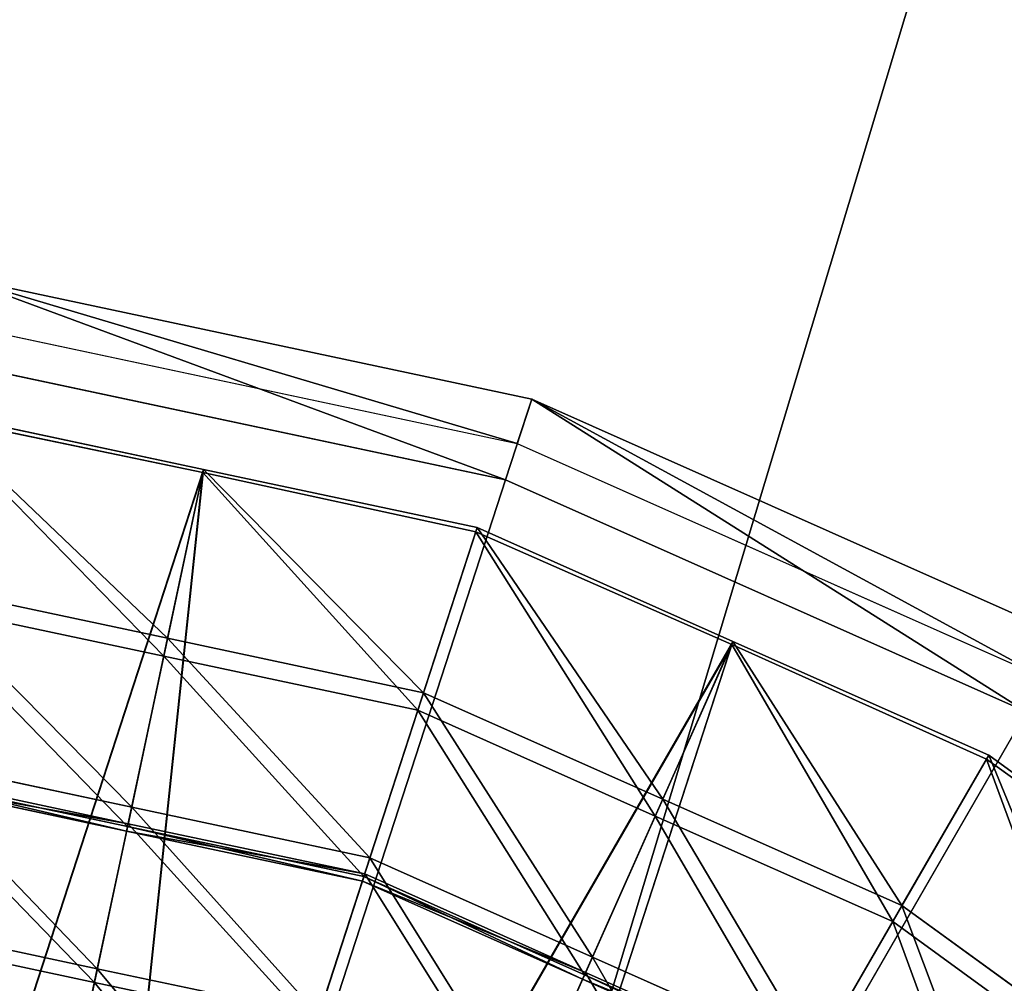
# Model space of a CAD drawing. Extents: x 0 to 31, y 0 to 21.2.
# Tile 140 of 256: x 5.7 to 6.4, y 8.2 to 8.8. Entities that reach past the tile are written whole.
import ezdxf

# ---------------------------------------------------------------- set-up
doc = ezdxf.new("R2010")
doc.units = 0
doc.header["$MEASUREMENT"] = 0
doc.layers.get('0').update_dxf_attribs({"color": 13, "linetype": 'CONTINUOUS'})
for name, color, linetype in [('CAST_IRON', 250, 'CONTINUOUS'), ('GALVANIZED_METAL', 252, 'CONTINUOUS'), ('STAINLESS_STEEL', 252, 'CONTINUOUS')]:
    doc.layers.add(name, color=color, linetype=linetype)

# ---------------------------------------------------------------- blocks, each defined once
blk = doc.blocks.new('NGM5058UC_TRADECAD_DXF')
at = {"layer": 'CAST_IRON', "color": 0}
for p, q in [((-9.4522, -2.05295, 0.87355), (-9.8318, -1.97225, 0.87355)), ((-9.4522, -2.05295, 0.87355), (-9.8318, -1.97225, 0.87355)), ((-9.835, -2.00285, 0.87355), (-9.4617, -2.08215, 0.87355)), ((-9.8376, -2.02795, 1.00825), (-9.4695, -2.10615, 1.00825)), ((-9.8376, -2.02795, 1.00825), (-9.4695, -2.10615, 1.00825)), ((-9.4522, -2.05295, 0.87355), (-9.4695, -2.10615, 1.00825)), ((-9.4522, -2.05295, 0.87355), (-9.4695, -2.10615, 1.00825)), ((-9.4617, -2.08215, 0.87355), (-9.4522, -2.05295, 0.87355)), ((-9.4617, -2.08215, 0.87355), (-9.4522, -2.05295, 0.87355)), ((-9.0977, -2.21075, 0.87355), (-9.4522, -2.05295, 0.87355)), ((-9.0977, -2.21075, 0.87355), (-9.4522, -2.05295, 0.87355)), ((-9.4617, -2.08215, 0.87355), (-9.1131, -2.23735, 0.87355)), ((-9.4695, -2.10615, 1.00825), (-10.0258, -3.81825, 1.00825)), ((-9.4695, -2.10615, 1.00825), (-10.0258, -3.81825, 1.00825)), ((-9.4695, -2.10615, 1.00825), (-9.1257, -2.25925, 1.00825)), ((-9.4695, -2.10615, 1.00825), (-9.1257, -2.25925, 1.00825)), ((-9.1257, -2.25925, 1.00825), (-10.0258, -3.81825, 1.00825)), ((-9.1257, -2.25925, 1.00825), (-10.0258, -3.81825, 1.00825))]:
    blk.add_line(p, q, dxfattribs=at)
at = {"layer": 'STAINLESS_STEEL', "color": 0}
for p, q in [((-9.8497, -2.06385, -0.34375), (-9.6692, -2.10135, -0.34365)), ((-9.8497, -2.06385, -0.34375), (-9.6692, -2.10135, -0.34365)), ((-9.6688, -2.09935, -0.35065), (-9.8494, -2.06095, -0.35065)), ((-9.6688, -2.09935, -0.35065), (-9.8494, -2.06095, -0.35065)), ((-9.9418, -2.93955, -0.35855), (-9.6688, -2.09935, -0.35065)), ((-9.9418, -2.93955, -0.35855), (-9.6688, -2.09935, -0.35065)), ((-9.6692, -2.10135, -0.34365), (-9.9418, -2.93985, -0.35155)), ((-9.6692, -2.10135, -0.34365), (-9.9418, -2.93985, -0.35155)), ((-9.7612, -2.97825, -0.35155), (-9.6692, -2.10135, -0.34365)), ((-9.7612, -2.97825, -0.35155), (-9.6692, -2.10135, -0.34365)), ((-9.6688, -2.09935, -0.35065), (-9.7611, -2.97795, -0.35855)), ((-9.6688, -2.09935, -0.35065), (-9.7611, -2.97795, -0.35855)), ((-9.695, -2.22265, -0.29805), (-9.6692, -2.10135, -0.34365)), ((-9.695, -2.22265, -0.29805), (-9.6692, -2.10135, -0.34365)), ((-9.6925, -2.21075, -0.29345), (-9.6688, -2.09935, -0.35065)), ((-9.6925, -2.21075, -0.29345), (-9.6688, -2.09935, -0.35065)), ((-9.6692, -2.10135, -0.34365), (-9.489, -2.14055, -0.34375)), ((-9.6692, -2.10135, -0.34365), (-9.489, -2.14055, -0.34375)), ((-9.4881, -2.13775, -0.35065), (-9.6688, -2.09935, -0.35065)), ((-9.4881, -2.13775, -0.35065), (-9.6688, -2.09935, -0.35065)), ((-9.7612, -2.97825, -0.35155), (-9.489, -2.14055, -0.34375)), ((-9.7612, -2.97825, -0.35155), (-9.489, -2.14055, -0.34375)), ((-9.4881, -2.13775, -0.35065), (-9.7611, -2.97795, -0.35855)), ((-9.4881, -2.13775, -0.35065), (-9.7611, -2.97795, -0.35855)), ((-9.5273, -2.25825, -0.29805), (-9.489, -2.14055, -0.34375)), ((-9.5273, -2.25825, -0.29805), (-9.489, -2.14055, -0.34375)), ((-9.5235, -2.24665, -0.29345), (-9.4881, -2.13775, -0.35065)), ((-9.5235, -2.24665, -0.29345), (-9.4881, -2.13775, -0.35065)), ((-9.489, -2.14055, -0.34375), (-9.3202, -2.21475, -0.34365)), ((-9.489, -2.14055, -0.34375), (-9.3202, -2.21475, -0.34365)), ((-9.3194, -2.21285, -0.35065), (-9.4881, -2.13775, -0.35065)), ((-9.3194, -2.21285, -0.35065), (-9.4881, -2.13775, -0.35065)), ((-9.6925, -2.21075, -0.29345), (-9.8614, -2.17485, -0.29345)), ((-9.6925, -2.21075, -0.29345), (-9.8614, -2.17485, -0.29345)), ((-9.695, -2.22265, -0.29805), (-9.8627, -2.18695, -0.29805)), ((-9.695, -2.22265, -0.29805), (-9.8627, -2.18695, -0.29805)), ((-9.3202, -2.21475, -0.34365), (-9.7612, -2.97825, -0.35155)), ((-9.3202, -2.21475, -0.34365), (-9.7612, -2.97825, -0.35155)), ((-9.7611, -2.97795, -0.35855), (-9.3194, -2.21285, -0.35065)), ((-9.7611, -2.97795, -0.35855), (-9.3194, -2.21285, -0.35065)), ((-9.7161, -2.32225, -0.23615), (-9.6925, -2.21075, -0.29345)), ((-9.7161, -2.32225, -0.23615), (-9.6925, -2.21075, -0.29345)), ((-9.5235, -2.24665, -0.29345), (-9.6925, -2.21075, -0.29345)), ((-9.5235, -2.24665, -0.29345), (-9.6925, -2.21075, -0.29345)), ((-9.5925, -3.05335, -0.35155), (-9.3202, -2.21475, -0.34365)), ((-9.5925, -3.05335, -0.35155), (-9.3202, -2.21475, -0.34365)), ((-9.3194, -2.21285, -0.35065), (-9.5924, -3.05305, -0.35855)), ((-9.3194, -2.21285, -0.35065), (-9.5924, -3.05305, -0.35855)), ((-9.3707, -2.32805, -0.29805), (-9.3202, -2.21475, -0.34365)), ((-9.3707, -2.32805, -0.29805), (-9.3202, -2.21475, -0.34365)), ((-9.3657, -2.31695, -0.29345), (-9.3194, -2.21285, -0.35065)), ((-9.3657, -2.31695, -0.29345), (-9.3194, -2.21285, -0.35065)), ((-9.3202, -2.21475, -0.34365), (-9.1521, -2.29055, -0.34375)), ((-9.3202, -2.21475, -0.34365), (-9.1521, -2.29055, -0.34375)), ((-9.1506, -2.28795, -0.35065), (-9.3194, -2.21285, -0.35065)), ((-9.1506, -2.28795, -0.35065), (-9.3194, -2.21285, -0.35065)), ((-9.7188, -2.33495, -0.24035), (-9.695, -2.22265, -0.29805)), ((-9.7188, -2.33495, -0.24035), (-9.695, -2.22265, -0.29805)), ((-9.5273, -2.25825, -0.29805), (-9.695, -2.22265, -0.29805)), ((-9.5273, -2.25825, -0.29805), (-9.695, -2.22265, -0.29805)), ((-9.5589, -2.35565, -0.23615), (-9.5235, -2.24665, -0.29345)), ((-9.5589, -2.35565, -0.23615), (-9.5235, -2.24665, -0.29345)), ((-9.3657, -2.31695, -0.29345), (-9.5235, -2.24665, -0.29345)), ((-9.3657, -2.31695, -0.29345), (-9.5235, -2.24665, -0.29345)), ((-9.5629, -2.36795, -0.24035), (-9.5273, -2.25825, -0.29805)), ((-9.5629, -2.36795, -0.24035), (-9.5273, -2.25825, -0.29805)), ((-9.3707, -2.32805, -0.29805), (-9.5273, -2.25825, -0.29805)), ((-9.3707, -2.32805, -0.29805), (-9.5273, -2.25825, -0.29805)), ((-9.7161, -2.32225, -0.22525), (-9.8734, -2.28875, -0.22525)), ((-9.8734, -2.28875, -0.23615), (-9.7161, -2.32225, -0.23615)), ((-9.7161, -2.32225, -0.21425), (-9.8734, -2.28875, -0.21425)), ((-9.7161, -2.32225, -0.22525), (-9.8734, -2.28875, -0.22525)), ((-9.7161, -2.32225, -0.21425), (-9.8734, -2.28875, -0.21425)), ((-9.8734, -2.28875, -0.23615), (-9.7161, -2.32225, -0.23615)), ((-9.5925, -3.05335, -0.35155), (-9.1521, -2.29055, -0.34375)), ((-9.5925, -3.05335, -0.35155), (-9.1521, -2.29055, -0.34375)), ((-9.1506, -2.28795, -0.35065), (-9.5924, -3.05305, -0.35855)), ((-9.1506, -2.28795, -0.35065), (-9.5924, -3.05305, -0.35855)), ((-9.214, -2.39765, -0.29805), (-9.1521, -2.29055, -0.34375)), ((-9.214, -2.39765, -0.29805), (-9.1521, -2.29055, -0.34375)), ((-9.2079, -2.38715, -0.29345), (-9.1506, -2.28795, -0.35065)), ((-9.2079, -2.38715, -0.29345), (-9.1506, -2.28795, -0.35065)), ((-9.1521, -2.29055, -0.34375), (-9.0024, -2.39815, -0.34365)), ((-9.1521, -2.29055, -0.34375), (-9.0024, -2.39815, -0.34365)), ((-9.0012, -2.39655, -0.35065), (-9.1506, -2.28795, -0.35065)), ((-9.0012, -2.39655, -0.35065), (-9.1506, -2.28795, -0.35065)), ((-9.7195, -2.33795, -0.22525), (-9.8751, -2.30485, -0.22525)), ((-9.7195, -2.33795, -0.22525), (-9.8751, -2.30485, -0.22525)), ((-9.8747, -2.30165, -0.24035), (-9.7188, -2.33495, -0.24035)), ((-9.8747, -2.30165, -0.24035), (-9.7188, -2.33495, -0.24035)), ((-9.7185, -2.33315, -0.21925), (-9.8745, -2.29985, -0.21935)), ((-9.7185, -2.33315, -0.21925), (-9.8745, -2.29985, -0.21935)), ((-9.4121, -2.42105, -0.23615), (-9.3657, -2.31695, -0.29345)), ((-9.4121, -2.42105, -0.23615), (-9.3657, -2.31695, -0.29345)), ((-9.2079, -2.38715, -0.29345), (-9.3657, -2.31695, -0.29345)), ((-9.2079, -2.38715, -0.29345), (-9.3657, -2.31695, -0.29345)), ((-9.7388, -2.42875, -0.18005), (-9.7161, -2.32225, -0.21425)), ((-9.7388, -2.42875, -0.18005), (-9.7161, -2.32225, -0.21425)), ((-9.5589, -2.35565, -0.22525), (-9.7161, -2.32225, -0.22525)), ((-9.7161, -2.32225, -0.22525), (-9.7161, -2.32225, -0.23615)), ((-9.7161, -2.32225, -0.23615), (-9.5589, -2.35565, -0.23615)), ((-9.7161, -2.32225, -0.22525), (-9.7161, -2.32225, -0.23615)), ((-9.5589, -2.35565, -0.21425), (-9.7161, -2.32225, -0.21425)), ((-9.7161, -2.32225, -0.21425), (-9.7161, -2.32225, -0.22525)), ((-9.5589, -2.35565, -0.22525), (-9.7161, -2.32225, -0.22525)), ((-9.7161, -2.32225, -0.21425), (-9.7161, -2.32225, -0.22525)), ((-9.5589, -2.35565, -0.21425), (-9.7161, -2.32225, -0.21425)), ((-9.7161, -2.32225, -0.23615), (-9.5589, -2.35565, -0.23615)), ((-9.4173, -2.43285, -0.24035), (-9.3707, -2.32805, -0.29805)), ((-9.4173, -2.43285, -0.24035), (-9.3707, -2.32805, -0.29805)), ((-9.214, -2.39765, -0.29805), (-9.3707, -2.32805, -0.29805)), ((-9.214, -2.39765, -0.29805), (-9.3707, -2.32805, -0.29805)), ((-9.7407, -2.43795, -0.18585), (-9.7185, -2.33315, -0.21925)), ((-9.7407, -2.43795, -0.18585), (-9.7185, -2.33315, -0.21925)), ((-9.7185, -2.33315, -0.21925), (-9.7195, -2.33795, -0.22525)), ((-9.7185, -2.33315, -0.21925), (-9.7195, -2.33795, -0.22525)), ((-9.7195, -2.33795, -0.22525), (-9.7188, -2.33495, -0.24035)), ((-9.7195, -2.33795, -0.22525), (-9.7188, -2.33495, -0.24035)), ((-9.5639, -2.37095, -0.22525), (-9.7195, -2.33795, -0.22525)), ((-9.5639, -2.37095, -0.22525), (-9.7195, -2.33795, -0.22525)), ((-9.7188, -2.33495, -0.24035), (-9.5629, -2.36795, -0.24035)), ((-9.7188, -2.33495, -0.24035), (-9.5629, -2.36795, -0.24035)), ((-9.5623, -2.36625, -0.21935), (-9.7185, -2.33315, -0.21925)), ((-9.5623, -2.36625, -0.21935), (-9.7185, -2.33315, -0.21925)), ((-9.5589, -2.35565, -0.21425), (-9.5927, -2.45975, -0.18005)), ((-9.5589, -2.35565, -0.21425), (-9.5927, -2.45975, -0.18005)), ((-9.5589, -2.35565, -0.23615), (-9.5589, -2.35565, -0.22525)), ((-9.5589, -2.35565, -0.22525), (-9.5589, -2.35565, -0.21425)), ((-9.4121, -2.42105, -0.22525), (-9.5589, -2.35565, -0.22525)), ((-9.5589, -2.35565, -0.23615), (-9.5589, -2.35565, -0.22525)), ((-9.5589, -2.35565, -0.23615), (-9.4121, -2.42105, -0.23615)), ((-9.4121, -2.42105, -0.21425), (-9.5589, -2.35565, -0.21425)), ((-9.5589, -2.35565, -0.22525), (-9.5589, -2.35565, -0.21425)), ((-9.4121, -2.42105, -0.22525), (-9.5589, -2.35565, -0.22525)), ((-9.4121, -2.42105, -0.21425), (-9.5589, -2.35565, -0.21425)), ((-9.5589, -2.35565, -0.23615), (-9.4121, -2.42105, -0.23615)), ((-9.5623, -2.36625, -0.21935), (-9.5956, -2.46865, -0.18585)), ((-9.5623, -2.36625, -0.21935), (-9.5956, -2.46865, -0.18585)), ((-9.5639, -2.37095, -0.22525), (-9.5623, -2.36625, -0.21935)), ((-9.5639, -2.37095, -0.22525), (-9.5623, -2.36625, -0.21935)), ((-9.5629, -2.36795, -0.24035), (-9.5639, -2.37095, -0.22525)), ((-9.5629, -2.36795, -0.24035), (-9.5639, -2.37095, -0.22525)), ((-9.4186, -2.43575, -0.22525), (-9.5639, -2.37095, -0.22525)), ((-9.4186, -2.43575, -0.22525), (-9.5639, -2.37095, -0.22525)), ((-9.5629, -2.36795, -0.24035), (-9.4173, -2.43285, -0.24035)), ((-9.5629, -2.36795, -0.24035), (-9.4173, -2.43285, -0.24035)), ((-9.4166, -2.43125, -0.21925), (-9.5623, -2.36625, -0.21935)), ((-9.4166, -2.43125, -0.21925), (-9.5623, -2.36625, -0.21935)), ((-9.2652, -2.48645, -0.23615), (-9.2079, -2.38715, -0.29345)), ((-9.2652, -2.48645, -0.23615), (-9.2079, -2.38715, -0.29345)), ((-9.0682, -2.48875, -0.29345), (-9.2079, -2.38715, -0.29345)), ((-9.0682, -2.48875, -0.29345), (-9.2079, -2.38715, -0.29345)), ((-9.7388, -2.42875, -0.18005), (-9.8848, -2.39765, -0.18005)), ((-9.7388, -2.42875, -0.18005), (-9.8848, -2.39765, -0.18005)), ((-9.2717, -2.49765, -0.24035), (-9.214, -2.39765, -0.29805)), ((-9.2717, -2.49765, -0.24035), (-9.214, -2.39765, -0.29805)), ((-9.0753, -2.49855, -0.29805), (-9.214, -2.39765, -0.29805)), ((-9.0753, -2.49855, -0.29805), (-9.214, -2.39765, -0.29805)), ((-9.7407, -2.43795, -0.18585), (-9.8858, -2.40695, -0.18585)), ((-9.7407, -2.43795, -0.18585), (-9.8858, -2.40695, -0.18585)), ((-9.4563, -2.52045, -0.18005), (-9.4121, -2.42105, -0.21425)), ((-9.4563, -2.52045, -0.18005), (-9.4121, -2.42105, -0.21425)), ((-9.2652, -2.48645, -0.22525), (-9.4121, -2.42105, -0.22525)), ((-9.4121, -2.42105, -0.22525), (-9.4121, -2.42105, -0.23615)), ((-9.4121, -2.42105, -0.23615), (-9.2652, -2.48645, -0.23615)), ((-9.4121, -2.42105, -0.22525), (-9.4121, -2.42105, -0.23615)), ((-9.2652, -2.48645, -0.21425), (-9.4121, -2.42105, -0.21425)), ((-9.4121, -2.42105, -0.21425), (-9.4121, -2.42105, -0.22525)), ((-9.2652, -2.48645, -0.22525), (-9.4121, -2.42105, -0.22525)), ((-9.4121, -2.42105, -0.21425), (-9.4121, -2.42105, -0.22525)), ((-9.2652, -2.48645, -0.21425), (-9.4121, -2.42105, -0.21425)), ((-9.4121, -2.42105, -0.23615), (-9.2652, -2.48645, -0.23615)), ((-9.7614, -2.53525, -0.14595), (-9.7388, -2.42875, -0.18005)), ((-9.7614, -2.53525, -0.14595), (-9.7388, -2.42875, -0.18005)), ((-9.5927, -2.45975, -0.18005), (-9.7388, -2.42875, -0.18005)), ((-9.5927, -2.45975, -0.18005), (-9.7388, -2.42875, -0.18005)), ((-9.4602, -2.52905, -0.18585), (-9.4166, -2.43125, -0.21925)), ((-9.4602, -2.52905, -0.18585), (-9.4166, -2.43125, -0.21925)), ((-9.4166, -2.43125, -0.21925), (-9.4186, -2.43575, -0.22525)), ((-9.4166, -2.43125, -0.21925), (-9.4186, -2.43575, -0.22525)), ((-9.4186, -2.43575, -0.22525), (-9.4173, -2.43285, -0.24035)), ((-9.4186, -2.43575, -0.22525), (-9.4173, -2.43285, -0.24035)), ((-9.2733, -2.50035, -0.22525), (-9.4186, -2.43575, -0.22525)), ((-9.2733, -2.50035, -0.22525), (-9.4186, -2.43575, -0.22525)), ((-9.4173, -2.43285, -0.24035), (-9.2717, -2.49765, -0.24035)), ((-9.4173, -2.43285, -0.24035), (-9.2717, -2.49765, -0.24035)), ((-9.2708, -2.49605, -0.21935), (-9.4166, -2.43125, -0.21925)), ((-9.2708, -2.49605, -0.21935), (-9.4166, -2.43125, -0.21925)), ((-9.7639, -2.54685, -0.15065), (-9.7407, -2.43795, -0.18585)), ((-9.7639, -2.54685, -0.15065), (-9.7407, -2.43795, -0.18585)), ((-9.5956, -2.46865, -0.18585), (-9.7407, -2.43795, -0.18585)), ((-9.5956, -2.46865, -0.18585), (-9.7407, -2.43795, -0.18585))]:
    blk.add_line(p, q, dxfattribs=at)
at = {"layer": 'CAST_IRON', "color": 0}
mesh = blk.add_polyface(dxfattribs=at)
corners = [(-7.8431, 2.72605, -0.18725), (-10.1558, -4.95555, -0.18725), (-10.1558, 2.72605, -0.18725), (-7.8431, -4.98465, -0.18725)]
mesh.append_faces([[corners[k] for k in face] for face in [(0, 1, 2), (1, 0, 3)]], dxfattribs={"vtx0": -1, "color": 0})
mesh = blk.add_polyface(dxfattribs=at)
corners = [(-9.4695, -2.10615, 1.00825), (-9.8318, -1.97225, 0.87355), (-9.4522, -2.05295, 0.87355), (-9.8376, -2.02795, 1.00825)]
mesh.append_faces([[corners[k] for k in face] for face in [(0, 1, 2), (1, 0, 3)]], dxfattribs={"vtx0": -1, "color": 0})
mesh = blk.add_polyface(dxfattribs=at)
corners = [(-9.4617, -2.08215, 0.87355), (-9.8318, -1.97225, 0.87355), (-9.835, -2.00285, 0.87355), (-9.4522, -2.05295, 0.87355)]
mesh.append_faces([[corners[k] for k in face] for face in [(0, 1, 2), (1, 0, 3)]], dxfattribs={"vtx0": -1, "color": 0})
mesh = blk.add_polyface(dxfattribs=at)
corners = [(-9.4695, -2.10615, 1.00825), (-10.0258, -3.81825, 1.00825), (-9.8376, -2.02795, 1.00825)]
mesh.append_faces([[corners[k] for k in face] for face in [(0, 1, 2)]], dxfattribs={"color": 0})
mesh = blk.add_polyface(dxfattribs=at)
corners = [(-9.1257, -2.25925, 1.00825), (-9.4522, -2.05295, 0.87355), (-9.0977, -2.21075, 0.87355), (-9.4695, -2.10615, 1.00825)]
mesh.append_faces([[corners[k] for k in face] for face in [(0, 1, 2), (1, 0, 3)]], dxfattribs={"vtx0": -1, "color": 0})
mesh = blk.add_polyface(dxfattribs=at)
corners = [(-9.1131, -2.23735, 0.87355), (-9.4522, -2.05295, 0.87355), (-9.4617, -2.08215, 0.87355), (-9.0977, -2.21075, 0.87355)]
mesh.append_faces([[corners[k] for k in face] for face in [(0, 1, 2), (1, 0, 3)]], dxfattribs={"vtx0": -1, "color": 0})
mesh = blk.add_polyface(dxfattribs=at)
corners = [(-9.1257, -2.25925, 1.00825), (-10.0258, -3.81825, 1.00825), (-9.4695, -2.10615, 1.00825)]
mesh.append_faces([[corners[k] for k in face] for face in [(0, 1, 2)]], dxfattribs={"color": 0})
mesh = blk.add_polyface(dxfattribs=at)
corners = [(-8.8212, -2.48045, 1.00825), (-10.0258, -3.81825, 1.00825), (-9.1257, -2.25925, 1.00825)]
mesh.append_faces([[corners[k] for k in face] for face in [(0, 1, 2)]], dxfattribs={"color": 0})
at = {"layer": 'GALVANIZED_METAL', "color": 0}
mesh = blk.add_polyface(dxfattribs=at)
corners = [(-14.2165, -9.41305, -1.89865), (14.216, 9.40775, -1.89865), (-14.3866, -9.24295, -1.89865), (14.386, 9.23775, -1.89865)]
mesh.append_faces([[corners[k] for k in face] for face in [(0, 1, 2), (1, 0, 3)]], dxfattribs={"vtx0": -1, "color": 0})
mesh = blk.add_polyface(dxfattribs=at)
corners = [(14.216, 9.40775, -1.89865), (-14.2165, 9.40775, -1.89865), (-14.3866, -9.24295, -1.89865)]
mesh.append_faces([[corners[k] for k in face] for face in [(0, 1, 2)]], dxfattribs={"color": 0})
mesh = blk.add_polyface(dxfattribs=at)
corners = [(14.386, 9.23775, -1.89865), (-14.2165, -9.41305, -1.89865), (14.2159, -9.41295, -1.89865)]
mesh.append_faces([[corners[k] for k in face] for face in [(0, 1, 2)]], dxfattribs={"color": 0})
at = {"layer": 'STAINLESS_STEEL', "color": 0}
mesh = blk.add_polyface(dxfattribs=at)
corners = [(-9.6688, -2.09935, -0.35065), (-9.8494, -2.06095, -0.35065), (-9.9418, -2.93955, -0.35855)]
mesh.append_faces([[corners[k] for k in face] for face in [(0, 1, 2)]], dxfattribs={"color": 0})
mesh = blk.add_polyface(dxfattribs=at)
corners = [(-9.6692, -2.10135, -0.34365), (-9.8497, -2.06385, -0.34375), (-9.9418, -2.93985, -0.35155)]
mesh.append_faces([[corners[k] for k in face] for face in [(0, 1, 2)]], dxfattribs={"color": 0})
mesh = blk.add_polyface(dxfattribs=at)
corners = [(-9.695, -2.22265, -0.29805), (-9.8627, -2.18695, -0.29805), (-9.8497, -2.06385, -0.34375)]
mesh.append_faces([[corners[k] for k in face] for face in [(0, 1, 2)]], dxfattribs={"color": 0})
mesh = blk.add_polyface(dxfattribs=at)
corners = [(-9.8494, -2.06095, -0.35065), (-9.6925, -2.21075, -0.29345), (-9.8614, -2.17485, -0.29345), (-9.6688, -2.09935, -0.35065)]
mesh.append_faces([[corners[k] for k in face] for face in [(0, 1, 2), (1, 0, 3)]], dxfattribs={"vtx0": -1, "color": 0})
mesh = blk.add_polyface(dxfattribs=at)
corners = [(-9.6692, -2.10135, -0.34365), (-9.695, -2.22265, -0.29805), (-9.8497, -2.06385, -0.34375)]
mesh.append_faces([[corners[k] for k in face] for face in [(0, 1, 2)]], dxfattribs={"color": 0})
mesh = blk.add_polyface(dxfattribs=at)
corners = [(-9.6688, -2.09935, -0.35065), (-9.9418, -2.93955, -0.35855), (-9.7611, -2.97795, -0.35855)]
mesh.append_faces([[corners[k] for k in face] for face in [(0, 1, 2)]], dxfattribs={"color": 0})
mesh = blk.add_polyface(dxfattribs=at)
corners = [(-9.6692, -2.10135, -0.34365), (-9.9418, -2.93985, -0.35155), (-9.7612, -2.97825, -0.35155)]
mesh.append_faces([[corners[k] for k in face] for face in [(0, 1, 2)]], dxfattribs={"color": 0})
mesh = blk.add_polyface(dxfattribs=at)
corners = [(-9.489, -2.14055, -0.34375), (-9.6692, -2.10135, -0.34365), (-9.7612, -2.97825, -0.35155)]
mesh.append_faces([[corners[k] for k in face] for face in [(0, 1, 2)]], dxfattribs={"color": 0})
mesh = blk.add_polyface(dxfattribs=at)
corners = [(-9.4881, -2.13775, -0.35065), (-9.6688, -2.09935, -0.35065), (-9.7611, -2.97795, -0.35855)]
mesh.append_faces([[corners[k] for k in face] for face in [(0, 1, 2)]], dxfattribs={"color": 0})
mesh = blk.add_polyface(dxfattribs=at)
corners = [(-9.5273, -2.25825, -0.29805), (-9.695, -2.22265, -0.29805), (-9.6692, -2.10135, -0.34365)]
mesh.append_faces([[corners[k] for k in face] for face in [(0, 1, 2)]], dxfattribs={"color": 0})
mesh = blk.add_polyface(dxfattribs=at)
corners = [(-9.6688, -2.09935, -0.35065), (-9.5235, -2.24665, -0.29345), (-9.6925, -2.21075, -0.29345), (-9.4881, -2.13775, -0.35065)]
mesh.append_faces([[corners[k] for k in face] for face in [(0, 1, 2), (1, 0, 3)]], dxfattribs={"vtx0": -1, "color": 0})
mesh = blk.add_polyface(dxfattribs=at)
corners = [(-9.489, -2.14055, -0.34375), (-9.5273, -2.25825, -0.29805), (-9.6692, -2.10135, -0.34365)]
mesh.append_faces([[corners[k] for k in face] for face in [(0, 1, 2)]], dxfattribs={"color": 0})
mesh = blk.add_polyface(dxfattribs=at)
corners = [(-9.3202, -2.21475, -0.34365), (-9.489, -2.14055, -0.34375), (-9.7612, -2.97825, -0.35155)]
mesh.append_faces([[corners[k] for k in face] for face in [(0, 1, 2)]], dxfattribs={"color": 0})
mesh = blk.add_polyface(dxfattribs=at)
corners = [(-9.3194, -2.21285, -0.35065), (-9.4881, -2.13775, -0.35065), (-9.7611, -2.97795, -0.35855)]
mesh.append_faces([[corners[k] for k in face] for face in [(0, 1, 2)]], dxfattribs={"color": 0})
mesh = blk.add_polyface(dxfattribs=at)
corners = [(-9.3707, -2.32805, -0.29805), (-9.5273, -2.25825, -0.29805), (-9.489, -2.14055, -0.34375)]
mesh.append_faces([[corners[k] for k in face] for face in [(0, 1, 2)]], dxfattribs={"color": 0})
mesh = blk.add_polyface(dxfattribs=at)
corners = [(-9.4881, -2.13775, -0.35065), (-9.3657, -2.31695, -0.29345), (-9.5235, -2.24665, -0.29345), (-9.3194, -2.21285, -0.35065)]
mesh.append_faces([[corners[k] for k in face] for face in [(0, 1, 2), (1, 0, 3)]], dxfattribs={"vtx0": -1, "color": 0})
mesh = blk.add_polyface(dxfattribs=at)
corners = [(-9.3202, -2.21475, -0.34365), (-9.3707, -2.32805, -0.29805), (-9.489, -2.14055, -0.34375)]
mesh.append_faces([[corners[k] for k in face] for face in [(0, 1, 2)]], dxfattribs={"color": 0})
mesh = blk.add_polyface(dxfattribs=at)
corners = [(-9.8614, -2.17485, -0.29345), (-9.7161, -2.32225, -0.23615), (-9.8734, -2.28875, -0.23615), (-9.6925, -2.21075, -0.29345)]
mesh.append_faces([[corners[k] for k in face] for face in [(0, 1, 2), (1, 0, 3)]], dxfattribs={"vtx0": -1, "color": 0})
mesh = blk.add_polyface(dxfattribs=at)
corners = [(-9.8627, -2.18695, -0.29805), (-9.7188, -2.33495, -0.24035), (-9.8747, -2.30165, -0.24035), (-9.695, -2.22265, -0.29805)]
mesh.append_faces([[corners[k] for k in face] for face in [(0, 1, 2), (1, 0, 3)]], dxfattribs={"vtx0": -1, "color": 0})
mesh = blk.add_polyface(dxfattribs=at)
corners = [(-9.3202, -2.21475, -0.34365), (-9.7612, -2.97825, -0.35155), (-9.5925, -3.05335, -0.35155)]
mesh.append_faces([[corners[k] for k in face] for face in [(0, 1, 2)]], dxfattribs={"color": 0})
mesh = blk.add_polyface(dxfattribs=at)
corners = [(-9.3194, -2.21285, -0.35065), (-9.7611, -2.97795, -0.35855), (-9.5924, -3.05305, -0.35855)]
mesh.append_faces([[corners[k] for k in face] for face in [(0, 1, 2)]], dxfattribs={"color": 0})
mesh = blk.add_polyface(dxfattribs=at)
corners = [(-9.6925, -2.21075, -0.29345), (-9.5589, -2.35565, -0.23615), (-9.7161, -2.32225, -0.23615), (-9.5235, -2.24665, -0.29345)]
mesh.append_faces([[corners[k] for k in face] for face in [(0, 1, 2), (1, 0, 3)]], dxfattribs={"vtx0": -1, "color": 0})
mesh = blk.add_polyface(dxfattribs=at)
corners = [(-9.1521, -2.29055, -0.34375), (-9.3202, -2.21475, -0.34365), (-9.5925, -3.05335, -0.35155)]
mesh.append_faces([[corners[k] for k in face] for face in [(0, 1, 2)]], dxfattribs={"color": 0})
mesh = blk.add_polyface(dxfattribs=at)
corners = [(-9.1506, -2.28795, -0.35065), (-9.3194, -2.21285, -0.35065), (-9.5924, -3.05305, -0.35855)]
mesh.append_faces([[corners[k] for k in face] for face in [(0, 1, 2)]], dxfattribs={"color": 0})
mesh = blk.add_polyface(dxfattribs=at)
corners = [(-9.214, -2.39765, -0.29805), (-9.3707, -2.32805, -0.29805), (-9.3202, -2.21475, -0.34365)]
mesh.append_faces([[corners[k] for k in face] for face in [(0, 1, 2)]], dxfattribs={"color": 0})
mesh = blk.add_polyface(dxfattribs=at)
corners = [(-9.3194, -2.21285, -0.35065), (-9.2079, -2.38715, -0.29345), (-9.3657, -2.31695, -0.29345), (-9.1506, -2.28795, -0.35065)]
mesh.append_faces([[corners[k] for k in face] for face in [(0, 1, 2), (1, 0, 3)]], dxfattribs={"vtx0": -1, "color": 0})
mesh = blk.add_polyface(dxfattribs=at)
corners = [(-9.1521, -2.29055, -0.34375), (-9.214, -2.39765, -0.29805), (-9.3202, -2.21475, -0.34365)]
mesh.append_faces([[corners[k] for k in face] for face in [(0, 1, 2)]], dxfattribs={"color": 0})
mesh = blk.add_polyface(dxfattribs=at)
corners = [(-9.695, -2.22265, -0.29805), (-9.5629, -2.36795, -0.24035), (-9.7188, -2.33495, -0.24035), (-9.5273, -2.25825, -0.29805)]
mesh.append_faces([[corners[k] for k in face] for face in [(0, 1, 2), (1, 0, 3)]], dxfattribs={"vtx0": -1, "color": 0})
mesh = blk.add_polyface(dxfattribs=at)
corners = [(-9.5235, -2.24665, -0.29345), (-9.4121, -2.42105, -0.23615), (-9.5589, -2.35565, -0.23615), (-9.3657, -2.31695, -0.29345)]
mesh.append_faces([[corners[k] for k in face] for face in [(0, 1, 2), (1, 0, 3)]], dxfattribs={"vtx0": -1, "color": 0})
mesh = blk.add_polyface(dxfattribs=at)
corners = [(-9.5273, -2.25825, -0.29805), (-9.4173, -2.43285, -0.24035), (-9.5629, -2.36795, -0.24035), (-9.3707, -2.32805, -0.29805)]
mesh.append_faces([[corners[k] for k in face] for face in [(0, 1, 2), (1, 0, 3)]], dxfattribs={"vtx0": -1, "color": 0})
mesh = blk.add_polyface(dxfattribs=at)
corners = [(-9.8734, -2.28875, -0.21425), (-9.7388, -2.42875, -0.18005), (-9.8848, -2.39765, -0.18005), (-9.7161, -2.32225, -0.21425)]
mesh.append_faces([[corners[k] for k in face] for face in [(0, 1, 2), (1, 0, 3)]], dxfattribs={"vtx0": -1, "color": 0})
mesh = blk.add_polyface(dxfattribs=at)
corners = [(-9.7161, -2.32225, -0.22525), (-9.8734, -2.28875, -0.23615), (-9.7161, -2.32225, -0.23615), (-9.8734, -2.28875, -0.22525)]
mesh.append_faces([[corners[k] for k in face] for face in [(0, 1, 2), (1, 0, 3)]], dxfattribs={"vtx0": -1, "color": 0})
mesh = blk.add_polyface(dxfattribs=at)
corners = [(-9.7161, -2.32225, -0.21425), (-9.8734, -2.28875, -0.22525), (-9.7161, -2.32225, -0.22525), (-9.8734, -2.28875, -0.21425)]
mesh.append_faces([[corners[k] for k in face] for face in [(0, 1, 2), (1, 0, 3)]], dxfattribs={"vtx0": -1, "color": 0})
mesh = blk.add_polyface(dxfattribs=at)
corners = [(-9.0024, -2.39815, -0.34365), (-9.1521, -2.29055, -0.34375), (-9.5925, -3.05335, -0.35155)]
mesh.append_faces([[corners[k] for k in face] for face in [(0, 1, 2)]], dxfattribs={"color": 0})
mesh = blk.add_polyface(dxfattribs=at)
corners = [(-9.0012, -2.39655, -0.35065), (-9.1506, -2.28795, -0.35065), (-9.5924, -3.05305, -0.35855)]
mesh.append_faces([[corners[k] for k in face] for face in [(0, 1, 2)]], dxfattribs={"color": 0})
mesh = blk.add_polyface(dxfattribs=at)
corners = [(-9.0753, -2.49855, -0.29805), (-9.214, -2.39765, -0.29805), (-9.1521, -2.29055, -0.34375)]
mesh.append_faces([[corners[k] for k in face] for face in [(0, 1, 2)]], dxfattribs={"color": 0})
mesh = blk.add_polyface(dxfattribs=at)
corners = [(-9.1506, -2.28795, -0.35065), (-9.0682, -2.48875, -0.29345), (-9.2079, -2.38715, -0.29345), (-9.0012, -2.39655, -0.35065)]
mesh.append_faces([[corners[k] for k in face] for face in [(0, 1, 2), (1, 0, 3)]], dxfattribs={"vtx0": -1, "color": 0})
mesh = blk.add_polyface(dxfattribs=at)
corners = [(-9.0024, -2.39815, -0.34365), (-9.0753, -2.49855, -0.29805), (-9.1521, -2.29055, -0.34375)]
mesh.append_faces([[corners[k] for k in face] for face in [(0, 1, 2)]], dxfattribs={"color": 0})
mesh = blk.add_polyface(dxfattribs=at)
corners = [(-9.8745, -2.29985, -0.21935), (-9.7407, -2.43795, -0.18585), (-9.8858, -2.40695, -0.18585), (-9.7185, -2.33315, -0.21925)]
mesh.append_faces([[corners[k] for k in face] for face in [(0, 1, 2), (1, 0, 3)]], dxfattribs={"vtx0": -1, "color": 0})
mesh = blk.add_polyface(dxfattribs=at)
corners = [(-9.7185, -2.33315, -0.21925), (-9.8745, -2.29985, -0.21935), (-9.8751, -2.30485, -0.22525)]
mesh.append_faces([[corners[k] for k in face] for face in [(0, 1, 2)]], dxfattribs={"color": 0})
mesh = blk.add_polyface(dxfattribs=at)
corners = [(-9.8751, -2.30485, -0.22525), (-9.8747, -2.30165, -0.24035), (-9.7195, -2.33795, -0.22525)]
mesh.append_faces([[corners[k] for k in face] for face in [(0, 1, 2)]], dxfattribs={"color": 0})
mesh = blk.add_polyface(dxfattribs=at)
corners = [(-9.7185, -2.33315, -0.21925), (-9.8751, -2.30485, -0.22525), (-9.7195, -2.33795, -0.22525)]
mesh.append_faces([[corners[k] for k in face] for face in [(0, 1, 2)]], dxfattribs={"color": 0})
mesh = blk.add_polyface(dxfattribs=at)
corners = [(-9.7195, -2.33795, -0.22525), (-9.8747, -2.30165, -0.24035), (-9.7188, -2.33495, -0.24035)]
mesh.append_faces([[corners[k] for k in face] for face in [(0, 1, 2)]], dxfattribs={"color": 0})
mesh = blk.add_polyface(dxfattribs=at)
corners = [(-9.3657, -2.31695, -0.29345), (-9.2652, -2.48645, -0.23615), (-9.4121, -2.42105, -0.23615), (-9.2079, -2.38715, -0.29345)]
mesh.append_faces([[corners[k] for k in face] for face in [(0, 1, 2), (1, 0, 3)]], dxfattribs={"vtx0": -1, "color": 0})
mesh = blk.add_polyface(dxfattribs=at)
corners = [(-9.7161, -2.32225, -0.21425), (-9.5927, -2.45975, -0.18005), (-9.7388, -2.42875, -0.18005), (-9.5589, -2.35565, -0.21425)]
mesh.append_faces([[corners[k] for k in face] for face in [(0, 1, 2), (1, 0, 3)]], dxfattribs={"vtx0": -1, "color": 0})
mesh = blk.add_polyface(dxfattribs=at)
corners = [(-9.5589, -2.35565, -0.22525), (-9.7161, -2.32225, -0.23615), (-9.5589, -2.35565, -0.23615), (-9.7161, -2.32225, -0.22525)]
mesh.append_faces([[corners[k] for k in face] for face in [(0, 1, 2), (1, 0, 3)]], dxfattribs={"vtx0": -1, "color": 0})
mesh = blk.add_polyface(dxfattribs=at)
corners = [(-9.5589, -2.35565, -0.21425), (-9.7161, -2.32225, -0.22525), (-9.5589, -2.35565, -0.22525), (-9.7161, -2.32225, -0.21425)]
mesh.append_faces([[corners[k] for k in face] for face in [(0, 1, 2), (1, 0, 3)]], dxfattribs={"vtx0": -1, "color": 0})
mesh = blk.add_polyface(dxfattribs=at)
corners = [(-9.3707, -2.32805, -0.29805), (-9.2717, -2.49765, -0.24035), (-9.4173, -2.43285, -0.24035), (-9.214, -2.39765, -0.29805)]
mesh.append_faces([[corners[k] for k in face] for face in [(0, 1, 2), (1, 0, 3)]], dxfattribs={"vtx0": -1, "color": 0})
mesh = blk.add_polyface(dxfattribs=at)
corners = [(-9.7185, -2.33315, -0.21925), (-9.5956, -2.46865, -0.18585), (-9.7407, -2.43795, -0.18585), (-9.5623, -2.36625, -0.21935)]
mesh.append_faces([[corners[k] for k in face] for face in [(0, 1, 2), (1, 0, 3)]], dxfattribs={"vtx0": -1, "color": 0})
mesh = blk.add_polyface(dxfattribs=at)
corners = [(-9.7185, -2.33315, -0.21925), (-9.7195, -2.33795, -0.22525), (-9.5623, -2.36625, -0.21935)]
mesh.append_faces([[corners[k] for k in face] for face in [(0, 1, 2)]], dxfattribs={"color": 0})
mesh = blk.add_polyface(dxfattribs=at)
corners = [(-9.7195, -2.33795, -0.22525), (-9.7188, -2.33495, -0.24035), (-9.5639, -2.37095, -0.22525)]
mesh.append_faces([[corners[k] for k in face] for face in [(0, 1, 2)]], dxfattribs={"color": 0})
mesh = blk.add_polyface(dxfattribs=at)
corners = [(-9.5623, -2.36625, -0.21935), (-9.7195, -2.33795, -0.22525), (-9.5639, -2.37095, -0.22525)]
mesh.append_faces([[corners[k] for k in face] for face in [(0, 1, 2)]], dxfattribs={"color": 0})
mesh = blk.add_polyface(dxfattribs=at)
corners = [(-9.5639, -2.37095, -0.22525), (-9.7188, -2.33495, -0.24035), (-9.5629, -2.36795, -0.24035)]
mesh.append_faces([[corners[k] for k in face] for face in [(0, 1, 2)]], dxfattribs={"color": 0})
mesh = blk.add_polyface(dxfattribs=at)
corners = [(-9.5589, -2.35565, -0.21425), (-9.4563, -2.52045, -0.18005), (-9.5927, -2.45975, -0.18005), (-9.4121, -2.42105, -0.21425)]
mesh.append_faces([[corners[k] for k in face] for face in [(0, 1, 2), (1, 0, 3)]], dxfattribs={"vtx0": -1, "color": 0})
mesh = blk.add_polyface(dxfattribs=at)
corners = [(-9.4121, -2.42105, -0.22525), (-9.5589, -2.35565, -0.23615), (-9.4121, -2.42105, -0.23615), (-9.5589, -2.35565, -0.22525)]
mesh.append_faces([[corners[k] for k in face] for face in [(0, 1, 2), (1, 0, 3)]], dxfattribs={"vtx0": -1, "color": 0})
mesh = blk.add_polyface(dxfattribs=at)
corners = [(-9.4121, -2.42105, -0.21425), (-9.5589, -2.35565, -0.22525), (-9.4121, -2.42105, -0.22525), (-9.5589, -2.35565, -0.21425)]
mesh.append_faces([[corners[k] for k in face] for face in [(0, 1, 2), (1, 0, 3)]], dxfattribs={"vtx0": -1, "color": 0})
mesh = blk.add_polyface(dxfattribs=at)
corners = [(-9.5623, -2.36625, -0.21935), (-9.4602, -2.52905, -0.18585), (-9.5956, -2.46865, -0.18585), (-9.4166, -2.43125, -0.21925)]
mesh.append_faces([[corners[k] for k in face] for face in [(0, 1, 2), (1, 0, 3)]], dxfattribs={"vtx0": -1, "color": 0})
mesh = blk.add_polyface(dxfattribs=at)
corners = [(-9.4166, -2.43125, -0.21925), (-9.5623, -2.36625, -0.21935), (-9.5639, -2.37095, -0.22525)]
mesh.append_faces([[corners[k] for k in face] for face in [(0, 1, 2)]], dxfattribs={"color": 0})
mesh = blk.add_polyface(dxfattribs=at)
corners = [(-9.5639, -2.37095, -0.22525), (-9.5629, -2.36795, -0.24035), (-9.4186, -2.43575, -0.22525)]
mesh.append_faces([[corners[k] for k in face] for face in [(0, 1, 2)]], dxfattribs={"color": 0})
mesh = blk.add_polyface(dxfattribs=at)
corners = [(-9.4166, -2.43125, -0.21925), (-9.5639, -2.37095, -0.22525), (-9.4186, -2.43575, -0.22525)]
mesh.append_faces([[corners[k] for k in face] for face in [(0, 1, 2)]], dxfattribs={"color": 0})
mesh = blk.add_polyface(dxfattribs=at)
corners = [(-9.4186, -2.43575, -0.22525), (-9.5629, -2.36795, -0.24035), (-9.4173, -2.43285, -0.24035)]
mesh.append_faces([[corners[k] for k in face] for face in [(0, 1, 2)]], dxfattribs={"color": 0})
mesh = blk.add_polyface(dxfattribs=at)
corners = [(-9.2079, -2.38715, -0.29345), (-9.1352, -2.58085, -0.23615), (-9.2652, -2.48645, -0.23615), (-9.0682, -2.48875, -0.29345)]
mesh.append_faces([[corners[k] for k in face] for face in [(0, 1, 2), (1, 0, 3)]], dxfattribs={"vtx0": -1, "color": 0})
mesh = blk.add_polyface(dxfattribs=at)
corners = [(-9.0012, -2.39655, -0.35065), (-9.5924, -3.05305, -0.35855), (-9.443, -3.16165, -0.35855)]
mesh.append_faces([[corners[k] for k in face] for face in [(0, 1, 2)]], dxfattribs={"color": 0})
mesh = blk.add_polyface(dxfattribs=at)
corners = [(-8.8518, -2.50505, -0.35065), (-9.0012, -2.39655, -0.35065), (-9.443, -3.16165, -0.35855)]
mesh.append_faces([[corners[k] for k in face] for face in [(0, 1, 2)]], dxfattribs={"color": 0})
mesh = blk.add_polyface(dxfattribs=at)
corners = [(-9.8848, -2.39765, -0.18005), (-9.7614, -2.53525, -0.14595), (-9.8963, -2.50655, -0.14595), (-9.7388, -2.42875, -0.18005)]
mesh.append_faces([[corners[k] for k in face] for face in [(0, 1, 2), (1, 0, 3)]], dxfattribs={"vtx0": -1, "color": 0})
mesh = blk.add_polyface(dxfattribs=at)
corners = [(-9.0024, -2.39815, -0.34365), (-9.5925, -3.05335, -0.35155), (-9.4432, -3.16195, -0.35155)]
mesh.append_faces([[corners[k] for k in face] for face in [(0, 1, 2)]], dxfattribs={"color": 0})
mesh = blk.add_polyface(dxfattribs=at)
corners = [(-8.8538, -2.50735, -0.34375), (-9.0024, -2.39815, -0.34365), (-9.4432, -3.16195, -0.35155)]
mesh.append_faces([[corners[k] for k in face] for face in [(0, 1, 2)]], dxfattribs={"color": 0})
mesh = blk.add_polyface(dxfattribs=at)
corners = [(-9.214, -2.39765, -0.29805), (-9.1428, -2.59145, -0.24035), (-9.2717, -2.49765, -0.24035), (-9.0753, -2.49855, -0.29805)]
mesh.append_faces([[corners[k] for k in face] for face in [(0, 1, 2), (1, 0, 3)]], dxfattribs={"vtx0": -1, "color": 0})
mesh = blk.add_polyface(dxfattribs=at)
corners = [(-9.8858, -2.40695, -0.18585), (-9.7639, -2.54685, -0.15065), (-9.8975, -2.51835, -0.15075), (-9.7407, -2.43795, -0.18585)]
mesh.append_faces([[corners[k] for k in face] for face in [(0, 1, 2), (1, 0, 3)]], dxfattribs={"vtx0": -1, "color": 0})
mesh = blk.add_polyface(dxfattribs=at)
corners = [(-9.4121, -2.42105, -0.21425), (-9.3199, -2.58125, -0.18005), (-9.4563, -2.52045, -0.18005), (-9.2652, -2.48645, -0.21425)]
mesh.append_faces([[corners[k] for k in face] for face in [(0, 1, 2), (1, 0, 3)]], dxfattribs={"vtx0": -1, "color": 0})
mesh = blk.add_polyface(dxfattribs=at)
corners = [(-9.2652, -2.48645, -0.22525), (-9.4121, -2.42105, -0.23615), (-9.2652, -2.48645, -0.23615), (-9.4121, -2.42105, -0.22525)]
mesh.append_faces([[corners[k] for k in face] for face in [(0, 1, 2), (1, 0, 3)]], dxfattribs={"vtx0": -1, "color": 0})
mesh = blk.add_polyface(dxfattribs=at)
corners = [(-9.2652, -2.48645, -0.21425), (-9.4121, -2.42105, -0.22525), (-9.2652, -2.48645, -0.22525), (-9.4121, -2.42105, -0.21425)]
mesh.append_faces([[corners[k] for k in face] for face in [(0, 1, 2), (1, 0, 3)]], dxfattribs={"vtx0": -1, "color": 0})
mesh = blk.add_polyface(dxfattribs=at)
corners = [(-9.7388, -2.42875, -0.18005), (-9.6266, -2.56385, -0.14595), (-9.7614, -2.53525, -0.14595), (-9.5927, -2.45975, -0.18005)]
mesh.append_faces([[corners[k] for k in face] for face in [(0, 1, 2), (1, 0, 3)]], dxfattribs={"vtx0": -1, "color": 0})
mesh = blk.add_polyface(dxfattribs=at)
corners = [(-9.4166, -2.43125, -0.21925), (-9.3246, -2.58935, -0.18585), (-9.4602, -2.52905, -0.18585), (-9.2708, -2.49605, -0.21935)]
mesh.append_faces([[corners[k] for k in face] for face in [(0, 1, 2), (1, 0, 3)]], dxfattribs={"vtx0": -1, "color": 0})
mesh = blk.add_polyface(dxfattribs=at)
corners = [(-9.4166, -2.43125, -0.21925), (-9.4186, -2.43575, -0.22525), (-9.2708, -2.49605, -0.21935)]
mesh.append_faces([[corners[k] for k in face] for face in [(0, 1, 2)]], dxfattribs={"color": 0})
mesh = blk.add_polyface(dxfattribs=at)
corners = [(-9.4186, -2.43575, -0.22525), (-9.4173, -2.43285, -0.24035), (-9.2733, -2.50035, -0.22525)]
mesh.append_faces([[corners[k] for k in face] for face in [(0, 1, 2)]], dxfattribs={"color": 0})
mesh = blk.add_polyface(dxfattribs=at)
corners = [(-9.2708, -2.49605, -0.21935), (-9.4186, -2.43575, -0.22525), (-9.2733, -2.50035, -0.22525)]
mesh.append_faces([[corners[k] for k in face] for face in [(0, 1, 2)]], dxfattribs={"color": 0})
mesh = blk.add_polyface(dxfattribs=at)
corners = [(-9.2733, -2.50035, -0.22525), (-9.4173, -2.43285, -0.24035), (-9.2717, -2.49765, -0.24035)]
mesh.append_faces([[corners[k] for k in face] for face in [(0, 1, 2)]], dxfattribs={"color": 0})
mesh = blk.add_polyface(dxfattribs=at)
corners = [(-9.7407, -2.43795, -0.18585), (-9.6302, -2.57515, -0.15075), (-9.7639, -2.54685, -0.15065), (-9.5956, -2.46865, -0.18585)]
mesh.append_faces([[corners[k] for k in face] for face in [(0, 1, 2), (1, 0, 3)]], dxfattribs={"vtx0": -1, "color": 0})
blk = doc.blocks.new('NGM5058UC_TRADECAD_DWG')
at = {"color": 0}
blk.add_blockref('NGM5058UC_TRADECAD_DXF', (15.5194, 10.62185, 1.89865), dxfattribs=at)

msp = doc.modelspace()

# ---------------------------------------------------------------- block references
at = {"color": 0}
msp.add_blockref('NGM5058UC_TRADECAD_DWG', (0, 0), dxfattribs=at)

doc.saveas('drawing.dxf')
